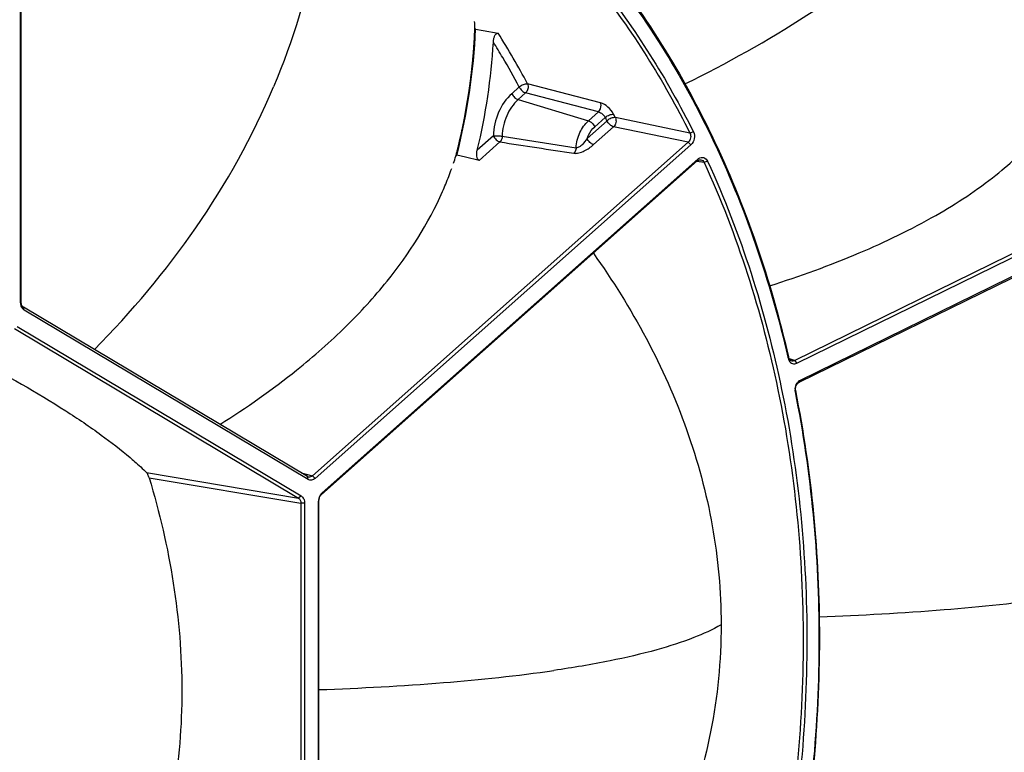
# Model space of a CAD drawing. Header units: millimetres. Extents: x 0 to 420, y -341 to 792.
# Tile 113 of 256: x 203 to 216, y 87 to 97. Entities that reach past the tile are written whole.
import ezdxf

# ---------------------------------------------------------------- set-up
doc = ezdxf.new("R2010")
doc.units = ezdxf.units.MM
doc.header["$LTSCALE"] = 23.1
doc.layers.get('0').update_dxf_attribs({"linetype": 'CONTINUOUS'})
doc.layers.add('COURBES', color=7, linetype='CONTINUOUS')

msp = doc.modelspace()

# ---------------------------------------------------------------- linework, layer by layer
at = {"color": 7, "linetype": 'Continuous'}
for p, q in [((202.8915, 93.1425), (202.8915, 100.3957)), ((202.8965, 93.151), (202.8965, 100.4042)), ((208.7973, 96.7136), (208.7967, 96.7009)), ((208.799, 96.7137), (208.7985, 96.7011)), ((208.8068, 96.7005), (208.7986, 96.7135)), ((208.8068, 96.7005), (208.9074, 96.6824)), ((208.9074, 96.6824), (209.1, 96.6478)), ((209.3759, 95.9467), (209.2781, 95.8599)), ((210.4309, 95.742), (209.4835, 95.989)), ((209.4582, 95.8689), (209.3604, 95.7821)), ((209.3604, 95.7821), (210.2758, 95.5076)), ((210.4052, 95.6225), (209.4582, 95.8689)), ((210.2758, 95.5076), (210.4052, 95.6225)), ((210.4943, 95.5508), (210.3581, 95.4298)), ((211.5952, 95.3481), (210.6249, 95.548)), ((212.9551, 92.3917), (219.4869, 95.5934)), ((212.984, 92.3546), (219.5158, 95.5564)), ((210.5163, 95.5075), (210.2563, 95.2766)), ((210.6018, 95.4288), (210.3418, 95.198)), ((211.5719, 95.2291), (210.6018, 95.4288)), ((209.0384, 95.311), (208.8294, 95.1254)), ((209.1531, 95.3073), (210.1147, 95.1564)), ((211.64, 95.3647), (211.5952, 95.3481)), ((213.016, 92.1088), (219.5478, 95.3105)), ((213.0309, 92.1366), (219.5627, 95.3383)), ((211.5719, 95.2291), (206.6858, 90.8906)), ((211.6072, 95.1966), (206.7211, 90.8581)), ((209.1239, 95.2323), (208.8537, 94.9924)), ((211.6072, 95.1966), (211.5719, 95.2291)), ((206.8117, 90.6695), (211.6978, 95.0081)), ((208.5528, 95.0613), (208.5496, 95.0489)), ((208.551, 95.0485), (208.5626, 95.0588)), ((208.5545, 95.0608), (208.5513, 95.0484)), ((208.6761, 95.0329), (208.5626, 95.0588)), ((208.8537, 94.9924), (208.6761, 95.0329)), ((211.6978, 95.0081), (211.6894, 94.9846)), ((206.8033, 90.6461), (211.6894, 94.9846)), ((211.7789, 94.9658), (211.6829, 94.9789)), ((211.7789, 94.9658), (211.7323, 94.9721)), ((211.8242, 94.9814), (211.7789, 94.9658)), ((202.8915, 93.1425), (202.8965, 93.151)), ((202.9374, 93.0469), (202.929, 93.0833)), ((206.6207, 90.8811), (202.929, 93.0833)), ((206.6292, 90.8447), (202.9374, 93.0469)), ((202.8468, 92.8319), (206.5385, 90.6297)), ((202.8116, 92.8046), (206.5033, 90.6024)), ((212.8678, 92.4359), (212.8717, 92.42)), ((212.868, 92.436), (212.8717, 92.42)), ((212.8757, 92.4379), (212.8717, 92.42)), ((212.9551, 92.3917), (212.8878, 92.4103)), ((212.9551, 92.3917), (212.8878, 92.4103)), ((212.9551, 92.3917), (212.984, 92.3546)), ((213.0309, 92.1366), (213.016, 92.1088)), ((212.9655, 91.9843), (212.9697, 92.0009)), ((204.53, 90.9328), (206.5033, 90.6024)), ((206.5412, 90.9285), (206.6858, 90.8906)), ((204.5625, 90.865), (206.5358, 90.5347)), ((206.6292, 90.8447), (206.6207, 90.8811)), ((206.7211, 90.8581), (206.6858, 90.8906)), ((206.8117, 90.6695), (206.8033, 90.6461)), ((206.5385, 90.6297), (206.5033, 90.6024)), ((206.5358, 90.5347), (206.5358, 85.0545)), ((206.5845, 90.5341), (206.5358, 90.5347)), ((206.5845, 90.5341), (206.5845, 85.0539)), ((206.7657, 90.5605), (206.7708, 90.5689)), ((206.7657, 85.0803), (206.7657, 90.5605)), ((206.7708, 85.0887), (206.7708, 90.5689)), ((212.0001, 88.9598), (212.0002, 88.9532)), ((212.0002, 88.9598), (212.0002, 88.9532))]:
    msp.add_line(p, q, dxfattribs=at)
for centre, radius, start, end in [((200.9848, 97.0251), 7.8205, 345.45309, 357.62542), ((200.9505, 97.0302), 7.8632, 345.48053, 357.59728), ((205.5911, 96.6257), 3.2087, 1.56807, 3.04606), ((199.4682, 90.599), 11.3736, 28.28782, 32.12909), ((201.1706, 96.9849), 7.8813, 346.35239, 356.69509), ((199.5044, 90.6409), 11.2068, 30.49774, 31.70487), ((199.2867, 90.5129), 11.4594, 28.3058, 30.49655), ((199.8488, 90.107), 11.9566, 26.85116, 27.08377), ((199.8893, 90.113), 12.033, 26.85116, 27.08377), ((204.4912, 96.3155), 4.2529, 341.33414, 342.66764), ((211.7683, 94.9288), 0.1061, 125.17318, 131.64772), ((204.3714, 96.3583), 4.3801, 337.53962, 340.35212), ((204.2815, 96.3953), 4.4773, 336.21634, 337.54144), ((203.0266, 93.1409), 0.135, 189.46556, 194.50282), ((202.9763, 93.1118), 0.0757, 231.63597, 239.12877), ((213.1161, 92.0125), 0.1534, 176.05467, 180.98441), ((206.9223, 90.5603), 0.1565, 170.77933, 179.95343), ((206.9243, 90.5601), 0.1586, 166.26016, 170.8098), ((206.9225, 90.5606), 0.1567, 157.09313, 166.27851)]:
    msp.add_arc(centre, radius, start, end, dxfattribs=at)
for points, knots in [([(219.5327, 95.7034), (219.1638, 97.3478), (218.128, 100.4709), (216.3912, 103.2794), (215.3847, 104.4935)], [0, 0, 0, 0, 0.5165866, 1, 1, 1, 1]), ([(219.5807, 95.712), (219.2112, 97.3589), (218.1738, 100.4869), (216.4342, 103.2997), (215.4262, 104.5157)], [0, 0, 0, 0, 0.5165866, 1, 1, 1, 1]), ([(205.1404, 100.4638), (205.8057, 100.359), (207.1299, 99.9648), (208.923, 98.8609), (210.4595, 97.2976), (211.253, 96.0295), (211.5952, 95.3481)], [0, 0, 0, 0, 0.2365713, 0.4787509, 0.7321349, 1, 1, 1, 1]), ([(205.1451, 100.4974), (205.8143, 100.3941), (207.1468, 100.0014), (208.9515, 98.8948), (210.4979, 97.3246), (211.296, 96.0499), (211.64, 95.3647)], [0, 0, 0, 0, 0.236588, 0.4787444, 0.7321126, 1, 1, 1, 1]), ([(206.8756, 99.6183), (206.8965, 99.0195), (206.8025, 97.7595), (206.4339, 96.5506), (206.1801, 95.9486)], [0, 0, 0, 0, 0.4783678, 1, 1, 1, 1]), ([(211.5304, 95.9858), (212.0747, 96.2541), (213.1077, 96.8284), (214.0603, 97.5328), (214.4885, 97.913)], [0, 0, 0, 0, 0.514512, 1, 1, 1, 1]), ([(210.3329, 97.7293), (210.9471, 97.0014), (212.0096, 95.3128), (212.6471, 93.4301), (212.8757, 92.4379)], [0, 0, 0, 0, 0.4833106, 1, 1, 1, 1]), ([(210.3355, 97.6978), (210.9464, 96.9737), (212.0038, 95.2947), (212.6395, 93.4226), (212.868, 92.436)], [0, 0, 0, 0, 0.4833478, 1, 1, 1, 1]), ([(209.0388, 96.5306), (209.0396, 96.5442), (209.0427, 96.5709), (209.0537, 96.6076), (209.0689, 96.6383), (209.0908, 96.6495), (209.1, 96.6478)], [0, 0, 0, 0, 0.2877247, 0.5606621, 0.8035557, 1, 1, 1, 1]), ([(203.8504, 92.5336), (204.3334, 93.0219), (205.2293, 94.0869), (205.9092, 95.3058), (206.1801, 95.9486)], [0, 0, 0, 0, 0.4961281, 1, 1, 1, 1]), ([(209.3759, 95.9467), (209.391, 95.9614), (209.4251, 95.9822), (209.4655, 95.992), (209.4835, 95.989)], [0, 0, 0, 0, 0.5361186, 1, 1, 1, 1]), ([(209.3759, 95.9467), (209.3846, 95.9284), (209.4086, 95.8977), (209.4408, 95.8741), (209.4582, 95.8689)], [0, 0, 0, 0, 0.5278802, 1, 1, 1, 1]), ([(209.4835, 95.989), (209.4878, 95.9798), (209.4977, 95.9382), (209.4816, 95.8908), (209.4582, 95.8689)], [0, 0, 0, 0, 0.2403614, 1, 1, 1, 1]), ([(209.2781, 95.8599), (209.2041, 95.7942), (209.0856, 95.6198), (209.0411, 95.4157), (209.0384, 95.311)], [0, 0, 0, 0, 0.4856576, 1, 1, 1, 1]), ([(209.3604, 95.7821), (209.2964, 95.7253), (209.1939, 95.5745), (209.1554, 95.3979), (209.1531, 95.3073)], [0, 0, 0, 0, 0.4856576, 1, 1, 1, 1]), ([(209.2781, 95.8599), (209.2869, 95.8416), (209.3108, 95.8109), (209.343, 95.7873), (209.3604, 95.7821)], [0, 0, 0, 0, 0.5278759, 1, 1, 1, 1]), ([(210.4052, 95.6225), (210.4286, 95.6443), (210.4446, 95.6913), (210.4351, 95.7328), (210.4309, 95.742)], [0, 0, 0, 0, 0.7592724, 1, 1, 1, 1]), ([(210.6027, 95.5916), (210.5843, 95.6277), (210.5336, 95.6881), (210.4666, 95.7327), (210.4309, 95.742)], [0, 0, 0, 0, 0.5237329, 1, 1, 1, 1]), ([(210.4052, 95.6225), (210.4234, 95.6185), (210.458, 95.5979), (210.4847, 95.5685), (210.4943, 95.5508)], [0, 0, 0, 0, 0.4796007, 1, 1, 1, 1]), ([(210.4943, 95.5508), (210.5097, 95.5651), (210.5442, 95.5853), (210.5847, 95.5947), (210.6027, 95.5916)], [0, 0, 0, 0, 0.5350641, 1, 1, 1, 1]), ([(210.6249, 95.548), (210.6068, 95.5511), (210.5664, 95.5418), (210.5318, 95.5218), (210.5163, 95.5075)], [0, 0, 0, 0, 0.4651344, 1, 1, 1, 1]), ([(210.6249, 95.548), (210.634, 95.529), (210.6373, 95.4838), (210.6174, 95.4432), (210.6018, 95.4288)], [0, 0, 0, 0, 0.4985521, 1, 1, 1, 1]), ([(210.1147, 95.1564), (210.1189, 95.2238), (210.1508, 95.3542), (210.2282, 95.4654), (210.2758, 95.5076)], [0, 0, 0, 0, 0.5148228, 1, 1, 1, 1]), ([(210.2563, 95.2766), (210.2619, 95.2917), (210.2865, 95.3482), (210.324, 95.3996), (210.3581, 95.4298)], [0, 0, 0, 0, 0.2607286, 1, 1, 1, 1]), ([(210.2758, 95.5076), (210.2932, 95.5024), (210.3254, 95.4789), (210.3493, 95.4481), (210.3581, 95.4298)], [0, 0, 0, 0, 0.4721241, 1, 1, 1, 1]), ([(210.6018, 95.4288), (210.5839, 95.4332), (210.5502, 95.4572), (210.5254, 95.4885), (210.5163, 95.5075)], [0, 0, 0, 0, 0.4667147, 1, 1, 1, 1]), ([(209.0384, 95.311), (209.0578, 95.313), (209.0962, 95.3133), (209.1345, 95.3106), (209.1531, 95.3073)], [0, 0, 0, 0, 0.507476, 1, 1, 1, 1]), ([(209.0384, 95.311), (209.0475, 95.292), (209.0723, 95.2606), (209.106, 95.2366), (209.1239, 95.2323)], [0, 0, 0, 0, 0.5332858, 1, 1, 1, 1]), ([(209.1531, 95.3073), (209.153, 95.3002), (209.1503, 95.2732), (209.1381, 95.2464), (209.1239, 95.2323)], [0, 0, 0, 0, 0.2629799, 1, 1, 1, 1]), ([(210.2563, 95.2766), (210.2376, 95.2498), (210.2087, 95.2086), (210.1605, 95.1673), (210.129, 95.1545), (210.1147, 95.1564)], [0, 0, 0, 0, 0.5122126, 0.7742462, 1, 1, 1, 1]), ([(210.3418, 95.198), (210.3239, 95.2023), (210.2902, 95.2263), (210.2654, 95.2577), (210.2563, 95.2766)], [0, 0, 0, 0, 0.4667153, 1, 1, 1, 1]), ([(211.5952, 95.3481), (211.6048, 95.3292), (211.609, 95.2836), (211.5879, 95.2431), (211.5719, 95.2291)], [0, 0, 0, 0, 0.5001957, 1, 1, 1, 1]), ([(211.64, 95.3647), (211.6535, 95.3379), (211.6589, 95.2737), (211.6296, 95.2165), (211.6072, 95.1966)], [0, 0, 0, 0, 0.5001714, 1, 1, 1, 1]), ([(212.6309, 93.3603), (213.0248, 93.4868), (213.7629, 93.7541), (214.7546, 94.2301), (215.5447, 94.7469), (215.9641, 95.1407), (216.1289, 95.3379)], [0, 0, 0, 0, 0.3054137, 0.5786626, 0.8102914, 1, 1, 1, 1]), ([(210.0856, 95.0853), (210.1069, 95.082), (210.1547, 95.0878), (210.2443, 95.1215), (210.3054, 95.1656), (210.3418, 95.198)], [0, 0, 0, 0, 0.225501, 0.4901492, 1, 1, 1, 1]), ([(210.1147, 95.1564), (210.1144, 95.1496), (210.111, 95.1239), (210.0992, 95.0987), (210.0856, 95.0853)], [0, 0, 0, 0, 0.2636071, 1, 1, 1, 1]), ([(208.8537, 94.9924), (208.8336, 94.9969), (208.8203, 95.0405), (208.8219, 95.0851), (208.8262, 95.1121), (208.8294, 95.1254)], [0, 0, 0, 0, 0.4352028, 0.712269, 1, 1, 1, 1]), ([(211.7072, 95.0155), (211.717, 95.0224), (211.7387, 95.0325), (211.7868, 95.0312), (211.8146, 95.0024), (211.8242, 94.9814)], [0, 0, 0, 0, 0.2596449, 0.5009014, 1, 1, 1, 1]), ([(211.6894, 94.9846), (211.6928, 94.9876), (211.7062, 94.9976), (211.7241, 95.0023), (211.7362, 95.0006)], [0, 0, 0, 0, 0.2711664, 1, 1, 1, 1]), ([(211.7362, 95.0006), (211.7452, 94.9994), (211.7636, 94.991), (211.7748, 94.9748), (211.7789, 94.9658)], [0, 0, 0, 0, 0.4805161, 1, 1, 1, 1]), ([(211.7789, 94.9658), (212.2119, 94.0237), (212.8623, 91.9737), (213.1207, 89.2778), (213.0111, 87.0595), (212.6848, 84.8294), (212.2018, 83.1948), (211.7789, 82.1513)], [0, 0, 0, 0, 0.2366788, 0.486069, 0.614031, 0.7429761, 1, 1, 1, 1]), ([(211.8242, 94.9814), (212.2583, 94.0368), (212.9105, 91.9815), (213.1695, 89.2786), (213.0596, 87.0545), (212.7325, 84.8186), (212.2483, 83.1797), (211.8242, 82.1335)], [0, 0, 0, 0, 0.2366788, 0.486069, 0.614031, 0.7429761, 1, 1, 1, 1]), ([(205.4832, 91.5596), (205.8277, 91.7769), (206.3969, 92.176), (207.1173, 92.8095), (207.7997, 93.5528), (208.194, 94.1706), (208.3786, 94.5897)], [0, 0, 0, 0, 0.2877804, 0.4898615, 0.6764913, 1, 1, 1, 1]), ([(210.3387, 93.7851), (210.5899, 93.4317), (211.0509, 92.6944), (211.5827, 91.5048), (211.921, 90.2504), (211.9998, 89.3885), (212.0002, 88.9598)], [0, 0, 0, 0, 0.2510501, 0.5019093, 0.7518043, 1, 1, 1, 1]), ([(202.9293, 93.0525), (202.9253, 93.0556), (202.9097, 93.0706), (202.9, 93.0911), (202.8959, 93.107)], [0, 0, 0, 0, 0.234926, 1, 1, 1, 1]), ([(202.929, 93.0833), (202.924, 93.0863), (202.9042, 93.1033), (202.8966, 93.1311), (202.8965, 93.151)], [0, 0, 0, 0, 0.228194, 1, 1, 1, 1]), ([(202.3105, 92.4077), (202.7075, 92.1986), (203.2619, 91.8864), (203.9205, 91.4428), (204.1936, 91.2315), (204.3142, 91.1288)], [0, 0, 0, 0, 0.5654222, 0.8003304, 1, 1, 1, 1]), ([(212.8757, 92.4379), (212.8785, 92.4261), (212.888, 92.4044), (212.9079, 92.3904), (212.9182, 92.3875)], [0, 0, 0, 0, 0.533022, 1, 1, 1, 1]), ([(212.8848, 92.3865), (212.8946, 92.37), (212.9254, 92.3414), (212.9674, 92.3465), (212.984, 92.3546)], [0, 0, 0, 0, 0.5091633, 1, 1, 1, 1]), ([(212.9697, 92.0009), (212.9657, 92.022), (212.9706, 92.065), (212.9985, 92.1001), (213.016, 92.1088)], [0, 0, 0, 0, 0.5226176, 1, 1, 1, 1]), ([(212.9878, 92.0973), (212.9907, 92.1017), (213.0024, 92.1173), (213.018, 92.1303), (213.0309, 92.1366)], [0, 0, 0, 0, 0.267725, 1, 1, 1, 1]), ([(212.9655, 85.4632), (213.1708, 86.5509), (213.3806, 88.7382), (213.1764, 90.9284), (212.9655, 91.9843)], [0, 0, 0, 0, 0.5069003, 1, 1, 1, 1]), ([(212.9697, 85.4631), (213.1755, 86.5536), (213.3859, 88.7466), (213.1811, 90.9424), (212.9697, 92.0009)], [0, 0, 0, 0, 0.5069003, 1, 1, 1, 1]), ([(204.3142, 91.1288), (204.3337, 91.1122), (204.4073, 91.0487), (204.4788, 90.9828), (204.53, 90.9328)], [0, 0, 0, 0, 0.2633084, 1, 1, 1, 1]), ([(228.5654, 90.9351), (228.5654, 88.5771), (228.1703, 83.8409), (226.4623, 76.9574), (223.7084, 70.5246), (220.0254, 64.8274), (215.5708, 60.1181), (211.2993, 57.15), (207.7034, 55.5005), (204.9877, 54.6411), (202.2472, 54.1534), (200.4113, 54.0798), (199.5046, 54.1073)], [0, 0, 0, 0, 0.1366608, 0.274004, 0.4093719, 0.5403557, 0.6651331, 0.7828065, 0.8391298, 0.8939176, 0.9474286, 1, 1, 1, 1]), ([(199.5062, 54.2119), (201.3248, 54.1627), (205.0801, 54.597), (210.4761, 56.7343), (215.4984, 60.238), (221.5226, 66.6232), (226.89, 76.9419), (228.4235, 86.2468), (228.4235, 90.9395)], [0, 0, 0, 0, 0.1060998, 0.2172879, 0.3352632, 0.4603447, 0.7263184, 1, 1, 1, 1]), ([(204.5625, 90.865), (204.5582, 90.8793), (204.5495, 90.9027), (204.5373, 90.9256), (204.53, 90.9328)], [0, 0, 0, 0, 0.5911821, 1, 1, 1, 1]), ([(229.0025, 90.8447), (229.0025, 88.6008), (228.6447, 84.0939), (227.3486, 78.6004), (225.8203, 74.3765), (224.0036, 70.368), (221.218, 65.7702), (217.1225, 61.0685), (213.1706, 57.9774), (209.8129, 56.1381), (207.2606, 55.0959), (204.6671, 54.384), (202.912, 54.1327), (202.0402, 54.0659)], [0, 0, 0, 0, 0.1354972, 0.2717605, 0.3394784, 0.4064994, 0.5372966, 0.6625058, 0.7811129, 0.8379762, 0.8932785, 0.9472015, 1, 1, 1, 1]), ([(204.5625, 90.865), (204.6975, 90.4164), (204.9105, 89.5012), (204.9875, 88.5634), (204.9875, 88.0953)], [0, 0, 0, 0, 0.5002075, 1, 1, 1, 1]), ([(206.7211, 90.8581), (206.7083, 90.8467), (206.6776, 90.8298), (206.6425, 90.8367), (206.6292, 90.8447)], [0, 0, 0, 0, 0.5237981, 1, 1, 1, 1]), ([(206.6858, 90.8906), (206.6786, 90.8841), (206.662, 90.8739), (206.6423, 90.8734), (206.6337, 90.8756)], [0, 0, 0, 0, 0.5216269, 1, 1, 1, 1]), ([(206.7781, 90.6216), (206.7802, 90.6263), (206.7887, 90.644), (206.8009, 90.6599), (206.8117, 90.6695)], [0, 0, 0, 0, 0.2632923, 1, 1, 1, 1]), ([(206.5033, 90.6024), (206.5137, 90.5962), (206.5312, 90.5748), (206.5359, 90.5484), (206.5358, 90.5347)], [0, 0, 0, 0, 0.4680952, 1, 1, 1, 1]), ([(206.5385, 90.6297), (206.5532, 90.621), (206.5778, 90.5907), (206.5845, 90.5535), (206.5845, 90.5341)], [0, 0, 0, 0, 0.4672294, 1, 1, 1, 1]), ([(206.7708, 90.5689), (206.7708, 90.5763), (206.7737, 90.6045), (206.7877, 90.6321), (206.8033, 90.6461)], [0, 0, 0, 0, 0.2604464, 1, 1, 1, 1]), ([(213.2786, 89.0597), (213.8193, 89.079), (214.8416, 89.1337), (215.8605, 89.2397), (216.3379, 89.3093)], [0, 0, 0, 0, 0.5286012, 1, 1, 1, 1]), ([(212.0011, 88.9538), (211.8868, 88.8887), (211.612, 88.7654), (211.1274, 88.6114), (210.5195, 88.4714), (210.0707, 88.3961), (209.8265, 88.3605)], [0, 0, 0, 0, 0.1742444, 0.3973579, 0.672978, 1, 1, 1, 1]), ([(212.0002, 88.9532), (212.0002, 88.488), (211.9088, 87.5601), (211.507, 86.2309), (210.8784, 85.0102), (210.3371, 84.2786), (210.0445, 83.9354)], [0, 0, 0, 0, 0.2539983, 0.5052166, 0.7537636, 1, 1, 1, 1]), ([(206.7711, 88.1111), (207.3111, 88.1304), (208.3321, 88.1851), (209.3497, 88.2911), (209.8265, 88.3605)], [0, 0, 0, 0, 0.5285923, 1, 1, 1, 1]), ([(204.9875, 88.0953), (204.9875, 87.6415), (204.9171, 86.757), (204.7009, 85.8966), (204.5625, 85.4906)], [0, 0, 0, 0, 0.5140713, 1, 1, 1, 1])]:
    msp.add_open_spline(points, degree=3, knots=knots, dxfattribs=at)
for points in [[(209.1239, 95.2323), (209.4444, 95.1831), (209.765, 95.1341), (210.0856, 95.0853)], [(202.8934, 93.1187), (202.8921, 93.1265), (202.8915, 93.1346), (202.8915, 93.1425)], [(212.8717, 92.42), (212.8744, 92.4083), (212.8787, 92.3968), (212.8848, 92.3865)], [(212.9182, 92.3875), (212.9301, 92.3842), (212.944, 92.3862), (212.9551, 92.3917)], [(212.9631, 92.0231), (212.9649, 92.0491), (212.9734, 92.0756), (212.9878, 92.0973)], [(212.9655, 91.9843), (212.9638, 91.9927), (212.9629, 92.0013), (212.9628, 92.0099)], [(206.6337, 90.8756), (206.6291, 90.8768), (206.6248, 90.8787), (206.6207, 90.8811)]]:
    msp.add_open_spline(points, degree=3, dxfattribs=at)
at = {"layer": 'COURBES', "color": 4, "linetype": 'Continuous'}
for p, q in [((208.7985, 96.7009), (208.799, 96.7135)), ((208.5514, 95.0488), (208.5581, 95.0746))]:
    msp.add_line(p, q, dxfattribs=at)
for points, knots in [([(208.7175, 95.8582), (208.7186, 95.8659), (208.7208, 95.8813), (208.7236, 95.9005), (208.7258, 95.9159), (208.7274, 95.9275), (208.7291, 95.939), (208.7308, 95.9506), (208.7321, 95.9602), (208.7332, 95.9679), (208.7339, 95.9727), (208.7345, 95.9765), (208.7348, 95.979), (208.7351, 95.9806), (208.7352, 95.9816), (208.7353, 95.9828), (208.7355, 95.9842), (208.7358, 95.9864), (208.7361, 95.9892), (208.7367, 95.9937), (208.7374, 95.9993), (208.7383, 96.0061), (208.7394, 96.0151), (208.7408, 96.0263), (208.7425, 96.0398), (208.7448, 96.0578), (208.7476, 96.0803), (208.7504, 96.1028), (208.7524, 96.1185), (208.7535, 96.1275), (208.7544, 96.1365), (208.7556, 96.1478), (208.7585, 96.1748), (208.7619, 96.2063), (208.7652, 96.2378), (208.7669, 96.2536), (208.7679, 96.2626), (208.7686, 96.2693), (208.7692, 96.2761), (208.77, 96.2851), (208.7714, 96.3008), (208.7742, 96.3324), (208.7769, 96.3639), (208.7793, 96.3909), (208.7803, 96.4021), (208.7811, 96.4112), (208.7816, 96.4179), (208.7821, 96.4247), (208.783, 96.4382), (208.7844, 96.4584), (208.7863, 96.4854), (208.7881, 96.5124), (208.7895, 96.5327), (208.7905, 96.5462), (208.7909, 96.553), (208.7914, 96.5597), (208.7918, 96.5687), (208.7924, 96.5799), (208.7933, 96.5978), (208.7944, 96.6202), (208.7962, 96.6561), (208.7976, 96.6829), (208.7985, 96.7009)], [0, 0, 0, 0, 0.03125, 0.0625, 0.078125, 0.09375, 0.109375, 0.125, 0.140625, 0.1484375, 0.15625, 0.1601562, 0.1640625, 0.1660156, 0.1669922, 0.1679688, 0.1699219, 0.171875, 0.1757812, 0.1796875, 0.1875, 0.1953125, 0.203125, 0.21875, 0.234375, 0.25, 0.28125, 0.3125, 0.328125, 0.3359375, 0.34375, 0.359375, 0.375, 0.4375, 0.46875, 0.484375, 0.4921875, 0.5, 0.5078125, 0.515625, 0.53125, 0.5625, 0.625, 0.640625, 0.65625, 0.6640625, 0.671875, 0.6796875, 0.6875, 0.71875, 0.75, 0.78125, 0.8125, 0.8203125, 0.828125, 0.8359375, 0.84375, 0.859375, 0.875, 0.90625, 0.9375, 1, 1, 1, 1]), ([(208.5581, 95.0746), (208.5618, 95.0897), (208.5693, 95.1199), (208.5778, 95.1539), (208.5834, 95.1765), (208.5857, 95.186), (208.5876, 95.1935), (208.5894, 95.2011), (208.5925, 95.2144), (208.5969, 95.2334), (208.6013, 95.2523), (208.6048, 95.2675), (208.6074, 95.2789), (208.6096, 95.2884), (208.6114, 95.2959), (208.6127, 95.3016), (208.6138, 95.3064), (208.6147, 95.3102), (208.6152, 95.3125), (208.6157, 95.3144), (208.616, 95.3156), (208.6162, 95.3165), (208.6164, 95.3176), (208.6168, 95.3196), (208.6174, 95.3223), (208.6184, 95.3268), (208.6196, 95.3323), (208.6215, 95.3412), (208.6238, 95.3523), (208.6267, 95.3657), (208.6305, 95.3834), (208.6343, 95.4012), (208.6381, 95.419), (208.6405, 95.4301), (208.6424, 95.439), (208.6436, 95.4445), (208.6445, 95.449), (208.6452, 95.4523), (208.6458, 95.4551), (208.6462, 95.457), (208.6465, 95.4581), (208.6467, 95.459), (208.6468, 95.4597), (208.647, 95.4606), (208.6473, 95.4623), (208.6478, 95.4647), (208.6483, 95.4676), (208.6491, 95.4714), (208.65, 95.4762), (208.6515, 95.4838), (208.6534, 95.4934), (208.6564, 95.5086), (208.6594, 95.5239), (208.6624, 95.5392), (208.6646, 95.5507), (208.6665, 95.5602), (208.668, 95.5679), (208.6689, 95.5726), (208.6697, 95.5765), (208.6701, 95.5789), (208.6705, 95.5805), (208.6707, 95.5815), (208.6709, 95.5827), (208.6711, 95.584), (208.6715, 95.5863), (208.672, 95.5891), (208.6728, 95.5935), (208.6738, 95.5991), (208.675, 95.6058), (208.6766, 95.6148), (208.6786, 95.626), (208.681, 95.6394), (208.6842, 95.6573), (208.6874, 95.6751), (208.6905, 95.693), (208.6925, 95.7042), (208.6941, 95.7132), (208.6951, 95.7187), (208.6958, 95.7227), (208.6962, 95.7249), (208.6965, 95.7269), (208.697, 95.7296), (208.6976, 95.7337), (208.6985, 95.739), (208.6998, 95.7473), (208.7015, 95.7578), (208.7035, 95.7703), (208.7062, 95.7871), (208.7108, 95.8164), (208.7149, 95.8414), (208.7175, 95.8582)], [0, 0, 0, 0, 0.0625, 0.125, 0.140625, 0.15625, 0.1640625, 0.171875, 0.1875, 0.21875, 0.25, 0.265625, 0.28125, 0.296875, 0.3046875, 0.3125, 0.3203125, 0.3242188, 0.328125, 0.3300781, 0.3320312, 0.3330078, 0.3339844, 0.3359375, 0.3398438, 0.34375, 0.3515625, 0.359375, 0.375, 0.390625, 0.40625, 0.4375, 0.453125, 0.46875, 0.4765625, 0.484375, 0.4882812, 0.4921875, 0.4960938, 0.4980469, 0.4990234, 0.5, 0.5009766, 0.5019531, 0.5039062, 0.5078125, 0.5117188, 0.515625, 0.5234375, 0.53125, 0.546875, 0.5625, 0.59375, 0.609375, 0.625, 0.640625, 0.6484375, 0.65625, 0.6601562, 0.6640625, 0.6660156, 0.6669922, 0.6679688, 0.6699219, 0.671875, 0.6757812, 0.6796875, 0.6875, 0.6953125, 0.703125, 0.71875, 0.734375, 0.75, 0.78125, 0.796875, 0.8125, 0.8203125, 0.828125, 0.8320312, 0.8339844, 0.8359375, 0.8398438, 0.84375, 0.8515625, 0.859375, 0.875, 0.890625, 0.90625, 0.9375, 1, 1, 1, 1])]:
    msp.add_open_spline(points, degree=3, knots=knots, dxfattribs=at)

doc.saveas('drawing.dxf')
